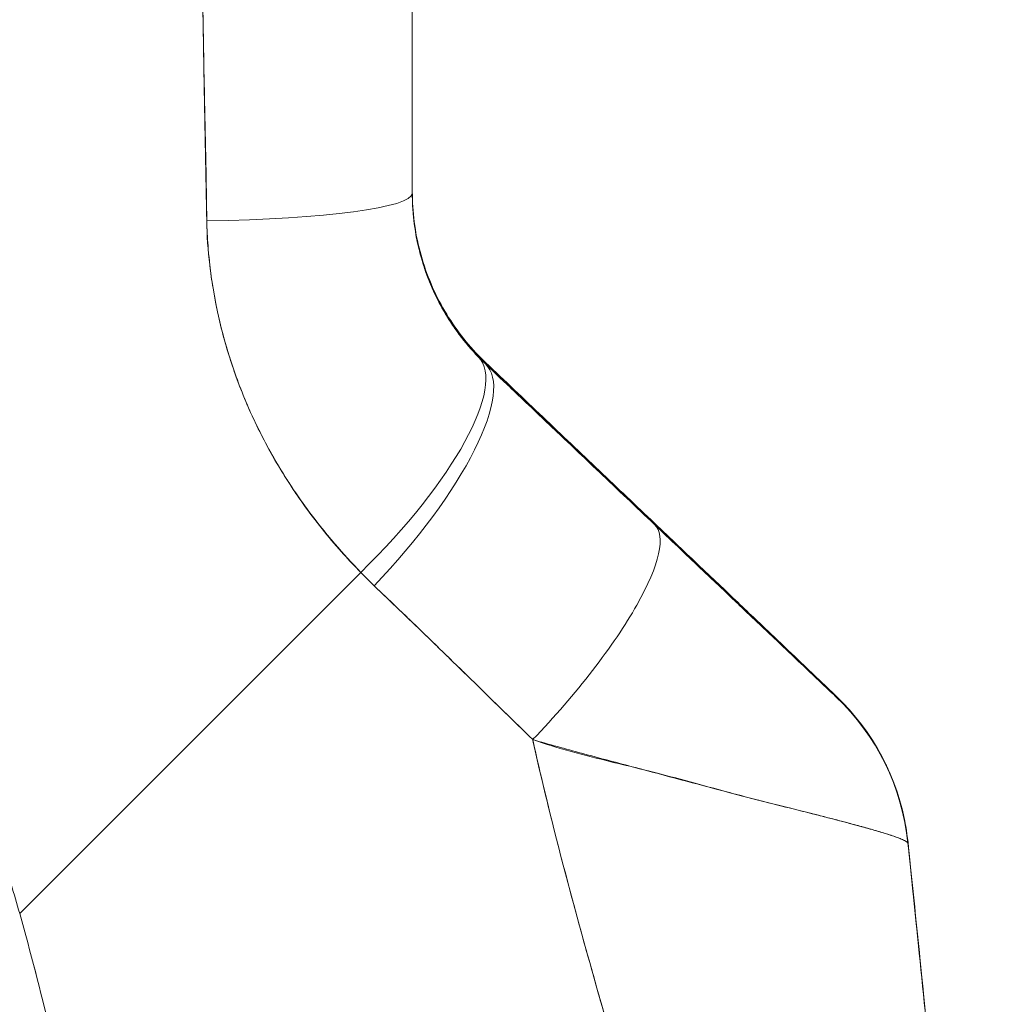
# Model space of a CAD drawing. Header units: inches. Extents: x 14 to 326, y 10 to 205.
# Tile 12 of 107: x 39.71 to 40.534, y 126.523 to 127.346. Entities that reach past the tile are written whole.
import ezdxf

# ---------------------------------------------------------------- set-up
doc = ezdxf.new("R2010")
doc.units = ezdxf.units.IN
doc.header["$LTSCALE"] = 20
doc.header["$MEASUREMENT"] = 0
doc.layers.add('Dimension (ANSI)', color=7, linetype='Continuous', lineweight=5)
doc.layers.add('Visible (ANSI)', color=7, linetype='Continuous', lineweight=5)
doc.styles.add('ROMANS', font='romans.shx')
doc.dimstyles.new('Default (ANSI)', dxfattribs={"dimscale": 20, "dimtxt": 0.08, "dimasz": 0.098425, "dimexe": 0.125, "dimexo": 0.0625, "dimgap": 0.031496, "dimtad": 0, "dimtih": 1, "dimtoh": 1, "dimrnd": 1e-08, "dimzin": 0, "dimdsep": 46, "dimtxsty": 'ROMANS', "dimcen": 0.09, "dimdle": 0.393701, "dimclrd": 256, "dimclre": 256, "dimclrt": 256, "dimadec": 0, "dimazin": 0, "dimtfac": 1.25, "dimtofl": 0, "dimtmove": 0, "dimatfit": 3, "dimfxl": 1, "dimtolj": 1, "dimtzin": 0, "dimlwd": -1, "dimlwe": -1, "dimarcsym": 0})

# ---------------------------------------------------------------- blocks, each defined once
blk = doc.blocks.new('*D46')
at = {"layer": 'Defpoints', "color": 0, "transparency": 16777216}
for p in [(37.54046, 152.54995), (37.54046, 102.54995), (50.13888, 102.54995)]:
    blk.add_point(p, dxfattribs=at)
at = {"layer": 'Dimension (ANSI)', "transparency": 16777216}
for p, q in [((38.79046, 152.54995), (52.63888, 152.54995)), ((50.13888, 150.58145), (50.13888, 131.64654)), ((50.13888, 104.51846), (50.13888, 123.45336)), ((38.79046, 102.54995), (52.63888, 102.54995))]:
    blk.add_line(p, q, dxfattribs=at)
for points in [[(49.8108, 150.58145), (50.46697, 150.58145), (50.13888, 152.54995)], [(49.8108, 104.51846), (50.46697, 104.51846), (50.13888, 102.54995)]]:
    blk.add_solid(points, dxfattribs=at)
at = {"layer": 'Dimension (ANSI)', "transparency": 16777216, "insert": (50.13888, 127.54995), "char_height": 1.6, "attachment_point": 5, "style": 'ROMANS'}
blk.add_mtext('\\A1;50.00{\\PCONT.\\PHINGE}', dxfattribs=at)

msp = doc.modelspace()

# ---------------------------------------------------------------- linework, layer by layer
at = {"layer": 'Visible (ANSI)'}
for p, q in [((40.09975, 127.05842), (40.09975, 127.05968)), ((40.09975, 127.05968), (40.09975, 127.05842)), ((39.71004, 126.59896), (39.9953, 126.88422)), ((39.9953, 126.88422), (39.71004, 126.59896)), ((40.19126, 126.54252), (40.19126, 126.54252)), ((40.19126, 126.54252), (40.19126, 126.54252)), ((40.19134, 126.54223), (40.19134, 126.54223)), ((40.19134, 126.54223), (40.19134, 126.54223))]:
    msp.add_line(p, q, dxfattribs=at)
for centre, major_axis, ratio, start_param, end_param in [((39.84163, 127.20105), (0.19685, 0), 0.118118, 4.839332, 6.283183), ((39.84163, 127.20105), (0.19685, 0), 0.118118, 4.83934, 6.283186), ((39.95241, 126.92735), (0.14142, 0.13693), 0.308946, 4.716515, 6.282254), ((40.30397, 127.24152), (-0.23769, -0.13973), 0.832676, 0.198413, 0.234126), ((40.30397, 127.24017), (-0.23796, -0.13928), 0.831459, 0.200719, 0.236431), ((39.96417, 126.9157), (0.13554, 0.14276), 0.305827, 4.703495, 6.282217), ((40.10551, 126.7815), (0.13555, 0.14275), 0.253962, 4.693282, 6.282231), ((40.10551, 126.7815), (0.13555, 0.14275), 0.253962, 4.693282, 6.282231), ((40.30966, 127.17403), (-0.37135, -0.21426), 0.948234, 0.233141, 0.272248), ((40.25732, 126.63819), (0.13558, 0.14272), 0.999995, 5.63215, 6.283185), ((40.25732, 126.6375), (0.1958, 0.02033), 0.999993, 0, 0.707587), ((40.25732, 126.6375), (0.15875, 0.1164), 0.999986, 5.753967, 6.461554)]:
    msp.add_ellipse(centre, major_axis=major_axis, ratio=ratio, start_param=start_param, end_param=end_param, dxfattribs=at)
for points, knots in [([(40.03848, 127.59077), (40.03848, 127.54548), (40.03848, 127.50084), (40.03848, 127.45688), (40.03848, 127.41291), (40.03848, 127.36961), (40.03848, 127.32697), (40.03848, 127.28434), (40.03848, 127.24236), (40.03848, 127.20105)], [0, 0, 0, 0, 0.333333, 0.333333, 0.333333, 0.666667, 0.666667, 0.666667, 1, 1, 1, 1]), ([(40.03848, 127.59077), (40.03848, 127.54359), (40.03848, 127.49647), (40.03848, 127.44942), (40.03848, 127.4039), (40.03848, 127.35845), (40.03848, 127.31307), (40.03848, 127.27567), (40.03848, 127.23832), (40.03848, 127.20105)], [0, 0, 0, 0, 0.361662, 0.361662, 0.361662, 0.711598, 0.711598, 0.711598, 1, 1, 1, 1]), ([(39.86077, 127.5788), (39.86093, 127.55259), (39.86126, 127.52561), (39.8616, 127.49803), (39.86179, 127.48289), (39.86199, 127.46756), (39.86217, 127.45208), (39.86219, 127.44996), (39.86222, 127.44784), (39.86224, 127.44572), (39.86233, 127.4379), (39.86241, 127.43004), (39.8625, 127.42215), (39.86275, 127.39848), (39.86301, 127.37449), (39.86336, 127.35023), (39.86352, 127.33947), (39.8637, 127.32865), (39.8639, 127.31779), (39.86395, 127.3151), (39.864, 127.31241), (39.86405, 127.30972), (39.86424, 127.30001), (39.86445, 127.29027), (39.86466, 127.28048), (39.86514, 127.25793), (39.86566, 127.23518), (39.86606, 127.21225), (39.86619, 127.20498), (39.8663, 127.1977), (39.8664, 127.19041), (39.86646, 127.18627), (39.86651, 127.18213), (39.86656, 127.17798)], [0, 0, 0, 0, 0.215172, 0.215172, 0.215172, 0.333333, 0.333333, 0.333333, 0.349511, 0.349511, 0.349511, 0.409038, 0.409038, 0.409038, 0.587512, 0.587512, 0.587512, 0.666667, 0.666667, 0.666667, 0.686219, 0.686219, 0.686219, 0.756792, 0.756792, 0.756792, 0.91937, 0.91937, 0.91937, 0.970836, 0.970836, 0.970836, 1, 1, 1, 1]), ([(39.86656, 127.17798), (39.86572, 127.21595), (39.86496, 127.2545), (39.8643, 127.29364), (39.86423, 127.29817), (39.86415, 127.30271), (39.86408, 127.30726), (39.86342, 127.34884), (39.86287, 127.39107), (39.86236, 127.43396), (39.86233, 127.43626), (39.86231, 127.43857), (39.86228, 127.44088), (39.86174, 127.48614), (39.86122, 127.53213), (39.86077, 127.5788)], [0, 0, 0, 0, 0.298748, 0.298748, 0.298748, 0.333333, 0.333333, 0.333333, 0.649666, 0.649666, 0.649666, 0.666667, 0.666667, 0.666667, 1, 1, 1, 1]), ([(39.71004, 126.59896), (39.70549, 126.61525), (39.70036, 126.63167), (39.69462, 126.64819), (39.68889, 126.66471), (39.68255, 126.68132), (39.67559, 126.69799), (39.66863, 126.71466), (39.66104, 126.73138), (39.6528, 126.74813), (39.64456, 126.76489), (39.63568, 126.78166), (39.62612, 126.79841), (39.61656, 126.81516), (39.60634, 126.83189), (39.59542, 126.84855), (39.58451, 126.86522), (39.5729, 126.88182), (39.56059, 126.8983), (39.54828, 126.91479), (39.53526, 126.93116), (39.52153, 126.94737), (39.50779, 126.96357), (39.49334, 126.97961), (39.47815, 126.99544), (39.46297, 127.01126), (39.44706, 127.02687), (39.43041, 127.04219), (39.41375, 127.05752), (39.39637, 127.07257), (39.37824, 127.08729), (39.36011, 127.10201), (39.34124, 127.11639), (39.32164, 127.13037), (39.30203, 127.14436), (39.28168, 127.15794), (39.2606, 127.17106), (39.23952, 127.18418), (39.21771, 127.19684), (39.19518, 127.20897), (39.17264, 127.2211), (39.14938, 127.2327), (39.12542, 127.24371), (39.10145, 127.25471), (39.07678, 127.26511), (39.05143, 127.27485), (39.0372, 127.28032), (39.02275, 127.28557), (39.0081, 127.2906)], [0, 0, 0, 0, 0.06426, 0.06426, 0.06426, 0.128523, 0.128523, 0.128523, 0.192785, 0.192785, 0.192785, 0.257047, 0.257047, 0.257047, 0.321309, 0.321309, 0.321309, 0.385571, 0.385571, 0.385571, 0.449834, 0.449834, 0.449834, 0.514096, 0.514096, 0.514096, 0.578358, 0.578358, 0.578358, 0.64262, 0.64262, 0.64262, 0.706882, 0.706882, 0.706882, 0.771145, 0.771145, 0.771145, 0.835407, 0.835407, 0.835407, 0.899669, 0.899669, 0.899669, 0.963931, 0.963931, 0.963931, 1, 1, 1, 1]), ([(40.09387, 127.06552), (40.0824, 127.07739), (40.07234, 127.09078), (40.06405, 127.10543), (40.05576, 127.12008), (40.04927, 127.136), (40.04496, 127.15239), (40.04065, 127.16878), (40.03848, 127.18563), (40.03848, 127.20249)], [0, 0, 0, 0, 0.333333, 0.333333, 0.333333, 0.666667, 0.666667, 0.666667, 1, 1, 1, 1]), ([(40.03848, 127.20206), (40.03848, 127.18968), (40.03959, 127.17963), (40.04085, 127.17155), (40.0421, 127.16348), (40.04355, 127.15739), (40.04431, 127.15431), (40.04506, 127.15124), (40.04507, 127.15117), (40.04432, 127.15411), (40.04358, 127.15706), (40.04213, 127.16303), (40.04087, 127.17103), (40.03961, 127.17903), (40.03848, 127.18907), (40.03848, 127.20147)], [0, 0, 0, 0, 0.2, 0.2, 0.2, 0.4, 0.4, 0.4, 0.6, 0.6, 0.6, 0.8, 0.8, 0.8, 1, 1, 1, 1]), ([(40.03848, 127.20105), (40.03848, 127.1977), (40.03857, 127.19436), (40.03874, 127.19103), (40.03916, 127.18269), (40.04012, 127.17443), (40.04158, 127.1663), (40.04287, 127.1591), (40.04456, 127.152), (40.04662, 127.14506), (40.04844, 127.13893), (40.05055, 127.13292), (40.05293, 127.12706), (40.05504, 127.12187), (40.05735, 127.11681), (40.05986, 127.11188), (40.06208, 127.1075), (40.06446, 127.10323), (40.06698, 127.09909), (40.06924, 127.09536), (40.0716, 127.09174), (40.07407, 127.08822), (40.07632, 127.08501), (40.07865, 127.08189), (40.08105, 127.07886), (40.08328, 127.07604), (40.08558, 127.0733), (40.08793, 127.07065), (40.08988, 127.06845), (40.09186, 127.06631), (40.09387, 127.06424)], [0, 0, 0, 0, 0.063513, 0.063513, 0.063513, 0.222312, 0.222312, 0.222312, 0.363, 0.363, 0.363, 0.4873, 0.4873, 0.4873, 0.597282, 0.597282, 0.597282, 0.695064, 0.695064, 0.695064, 0.782876, 0.782876, 0.782876, 0.863021, 0.863021, 0.863021, 0.937815, 0.937815, 0.937815, 1, 1, 1, 1]), ([(40.03848, 127.20105), (40.03848, 127.18421), (40.04065, 127.16737), (40.04496, 127.151), (40.04927, 127.13462), (40.05575, 127.11872), (40.06405, 127.10409), (40.07234, 127.08946), (40.0824, 127.07608), (40.09387, 127.06424)], [0, 0, 0, 0, 0.333333, 0.333333, 0.333333, 0.666667, 0.666667, 0.666667, 1, 1, 1, 1]), ([(39.9953, 126.88422), (39.99043, 126.88917), (39.98571, 126.89418), (39.98113, 126.89926), (39.97556, 126.90544), (39.9702, 126.91172), (39.96505, 126.91807), (39.95944, 126.92499), (39.95409, 126.93199), (39.94898, 126.93908), (39.94584, 126.94344), (39.94278, 126.94782), (39.93982, 126.95223), (39.93742, 126.95581), (39.93508, 126.95941), (39.9328, 126.96302), (39.92702, 126.97217), (39.92163, 126.98142), (39.91661, 126.99076), (39.91087, 127.00145), (39.90563, 127.01227), (39.90089, 127.02321), (39.90065, 127.02376), (39.90041, 127.02431), (39.90018, 127.02486), (39.89502, 127.03687), (39.89046, 127.04903), (39.88649, 127.06129), (39.88225, 127.07436), (39.8787, 127.08754), (39.87581, 127.10079), (39.87545, 127.10246), (39.8751, 127.10413), (39.87476, 127.1058), (39.87126, 127.1229), (39.86888, 127.1401), (39.86759, 127.15723), (39.86707, 127.16416), (39.86673, 127.17108), (39.86656, 127.17798)], [0, 0, 0, 0, 0.057355, 0.057355, 0.057355, 0.127207, 0.127207, 0.127207, 0.203207, 0.203207, 0.203207, 0.25, 0.25, 0.25, 0.287987, 0.287987, 0.287987, 0.384242, 0.384242, 0.384242, 0.494472, 0.494472, 0.494472, 0.5, 0.5, 0.5, 0.620982, 0.620982, 0.620982, 0.75, 0.75, 0.75, 0.766262, 0.766262, 0.766262, 0.932672, 0.932672, 0.932672, 1, 1, 1, 1]), ([(39.86656, 127.17798), (39.86666, 127.16573), (39.86753, 127.15347), (39.869, 127.1412), (39.86977, 127.13477), (39.87071, 127.12834), (39.87179, 127.1219), (39.87329, 127.11294), (39.87506, 127.10396), (39.87716, 127.09495), (39.87944, 127.08512), (39.88212, 127.07524), (39.88523, 127.06526), (39.88941, 127.05188), (39.89438, 127.03831), (39.90032, 127.02451), (39.90287, 127.01859), (39.90559, 127.01263), (39.9085, 127.00662), (39.91457, 126.99407), (39.92146, 126.98133), (39.92933, 126.96848), (39.93205, 126.96405), (39.93489, 126.9596), (39.93785, 126.95514), (39.94, 126.9519), (39.94222, 126.94866), (39.9445, 126.94541), (39.94987, 126.9378), (39.95561, 126.93018), (39.96168, 126.92259), (39.96558, 126.91771), (39.96962, 126.91283), (39.97377, 126.90799), (39.98064, 126.89997), (39.98784, 126.89202), (39.9953, 126.88422)], [0, 0, 0, 0, 0.13127, 0.13127, 0.13127, 0.2, 0.2, 0.2, 0.295706, 0.295706, 0.295706, 0.4, 0.4, 0.4, 0.539952, 0.539952, 0.539952, 0.6, 0.6, 0.6, 0.725303, 0.725303, 0.725303, 0.768562, 0.768562, 0.768562, 0.8, 0.8, 0.8, 0.873831, 0.873831, 0.873831, 0.921366, 0.921366, 0.921366, 1, 1, 1, 1]), ([(40.24109, 126.92534), (40.22577, 126.9399), (40.21032, 126.95459), (40.19474, 126.9694), (40.17916, 126.9842), (40.16345, 126.99913), (40.14762, 127.01418), (40.13179, 127.02923), (40.11584, 127.0444), (40.09975, 127.05968)], [0, 0, 0, 0, 0.333333, 0.333333, 0.333333, 0.666667, 0.666667, 0.666667, 1, 1, 1, 1]), ([(40.09975, 127.05842), (40.11269, 127.04614), (40.12556, 127.03391), (40.13836, 127.02176), (40.14144, 127.01883), (40.14452, 127.01591), (40.14759, 127.013), (40.16139, 126.9999), (40.17509, 126.98689), (40.18869, 126.97397), (40.1907, 126.97207), (40.19271, 126.97016), (40.19471, 126.96826), (40.2103, 126.95346), (40.22577, 126.93877), (40.24109, 126.92422)], [0, 0, 0, 0, 0.268639, 0.268639, 0.268639, 0.333333, 0.333333, 0.333333, 0.623788, 0.623788, 0.623788, 0.666667, 0.666667, 0.666667, 1, 1, 1, 1]), ([(40.09975, 127.05842), (40.11584, 127.04315), (40.13179, 127.028), (40.14762, 127.01297), (40.16345, 126.99794), (40.17916, 126.98303), (40.19474, 126.96823), (40.21032, 126.95344), (40.22577, 126.93877), (40.24109, 126.92422)], [0, 0, 0, 0, 0.333333, 0.333333, 0.333333, 0.666667, 0.666667, 0.666667, 1, 1, 1, 1]), ([(40.3929, 126.78091), (40.39302, 126.78081), (40.392, 126.78178), (40.38989, 126.7838), (40.38778, 126.78582), (40.38456, 126.78889), (40.38016, 126.79308), (40.37576, 126.79727), (40.37018, 126.80258), (40.36357, 126.80887), (40.35697, 126.81516), (40.34933, 126.82243), (40.3408, 126.83054), (40.33227, 126.83866), (40.32284, 126.84762), (40.3126, 126.85736), (40.30236, 126.8671), (40.29131, 126.87761), (40.27939, 126.88893), (40.26748, 126.90025), (40.25471, 126.9124), (40.24109, 126.92534)], [0, 0, 0, 0, 0.142857, 0.142857, 0.142857, 0.285714, 0.285714, 0.285714, 0.428571, 0.428571, 0.428571, 0.571429, 0.571429, 0.571429, 0.714286, 0.714286, 0.714286, 0.857143, 0.857143, 0.857143, 1, 1, 1, 1]), ([(40.24109, 126.92422), (40.24766, 126.91798), (40.25428, 126.9117), (40.26087, 126.90544), (40.26835, 126.89833), (40.2758, 126.89127), (40.28313, 126.88431), (40.29041, 126.8774), (40.29757, 126.8706), (40.30454, 126.86399), (40.31085, 126.858), (40.31699, 126.85216), (40.32293, 126.84653), (40.32825, 126.84149), (40.33339, 126.8366), (40.33833, 126.83192), (40.3402, 126.83014), (40.34205, 126.82839), (40.34386, 126.82667), (40.34637, 126.82429), (40.34882, 126.82197), (40.35119, 126.81972), (40.35496, 126.81614), (40.35856, 126.81273), (40.36193, 126.80953), (40.36506, 126.80656), (40.368, 126.80378), (40.37073, 126.80118), (40.37325, 126.7988), (40.37559, 126.79658), (40.37773, 126.79455), (40.37826, 126.79405), (40.37878, 126.79356), (40.37928, 126.79308), (40.38065, 126.79179), (40.38192, 126.79058), (40.3831, 126.78946), (40.38459, 126.78806), (40.38592, 126.78679), (40.38709, 126.78569), (40.38817, 126.78467), (40.38911, 126.78378), (40.3899, 126.78303), (40.39063, 126.78235), (40.39123, 126.78178), (40.39169, 126.78134), (40.39212, 126.78094), (40.39244, 126.78064), (40.39264, 126.78046), (40.39282, 126.78028), (40.39291, 126.7802), (40.3929, 126.78022)], [0, 0, 0, 0, 0.090139, 0.090139, 0.090139, 0.192543, 0.192543, 0.192543, 0.294178, 0.294178, 0.294178, 0.386219, 0.386219, 0.386219, 0.468683, 0.468683, 0.468683, 0.5, 0.5, 0.5, 0.543483, 0.543483, 0.543483, 0.612641, 0.612641, 0.612641, 0.676614, 0.676614, 0.676614, 0.73542, 0.73542, 0.73542, 0.75, 0.75, 0.75, 0.789344, 0.789344, 0.789344, 0.838902, 0.838902, 0.838902, 0.884415, 0.884415, 0.884415, 0.926226, 0.926226, 0.926226, 0.964707, 0.964707, 0.964707, 1, 1, 1, 1]), ([(40.24109, 126.92422), (40.25471, 126.91129), (40.26748, 126.89916), (40.27939, 126.88785), (40.29131, 126.87655), (40.30236, 126.86606), (40.3126, 126.85634), (40.32284, 126.84662), (40.33227, 126.83767), (40.3408, 126.82957), (40.34933, 126.82148), (40.35697, 126.81423), (40.36358, 126.80797), (40.37018, 126.8017), (40.37576, 126.79641), (40.38016, 126.79225), (40.38456, 126.78808), (40.38777, 126.78504), (40.38989, 126.78304), (40.392, 126.78104), (40.39302, 126.78009), (40.3929, 126.78022)], [0, 0, 0, 0, 0.142857, 0.142857, 0.142857, 0.285714, 0.285714, 0.285714, 0.428571, 0.428571, 0.428571, 0.571429, 0.571429, 0.571429, 0.714286, 0.714286, 0.714286, 0.857143, 0.857143, 0.857143, 1, 1, 1, 1]), ([(40.00662, 126.87298), (40.02047, 126.85974), (40.03462, 126.8462), (40.04904, 126.83225), (40.05457, 126.82691), (40.06014, 126.8215), (40.06575, 126.81604), (40.06608, 126.81572), (40.06641, 126.8154), (40.06674, 126.81508), (40.07545, 126.80661), (40.08425, 126.79803), (40.09318, 126.78934), (40.10822, 126.77471), (40.12361, 126.7598), (40.13917, 126.74436)], [0, 0, 0, 0, 0.333333, 0.333333, 0.333333, 0.461137, 0.461137, 0.461137, 0.468697, 0.468697, 0.468697, 0.666667, 0.666667, 0.666667, 1, 1, 1, 1]), ([(40.13917, 126.74436), (40.12288, 126.76031), (40.10665, 126.7762), (40.09043, 126.79203), (40.07475, 126.80733), (40.05907, 126.82257), (40.04333, 126.83778), (40.03115, 126.84953), (40.01893, 126.86126), (40.00662, 126.87298)], [0, 0, 0, 0, 0.368344, 0.368344, 0.368344, 0.724557, 0.724557, 0.724557, 1, 1, 1, 1]), ([(40.3929, 126.78022), (40.3929, 126.78029), (40.3929, 126.78037), (40.3929, 126.78045), (40.3929, 126.78053), (40.3929, 126.7806), (40.3929, 126.78068), (40.3929, 126.78076), (40.3929, 126.78083), (40.3929, 126.78091)], [0, 0, 0, 0, 0.333333, 0.333333, 0.333333, 0.666667, 0.666667, 0.666667, 1, 1, 1, 1]), ([(40.13917, 126.74436), (40.13932, 126.74367), (40.13948, 126.74298), (40.13963, 126.74229), (40.14855, 126.70264), (40.15832, 126.66357), (40.16859, 126.62492), (40.17886, 126.58627), (40.18961, 126.54805), (40.20048, 126.51015), (40.21134, 126.47225), (40.22231, 126.43466), (40.23303, 126.39733), (40.24374, 126.36), (40.25419, 126.32294), (40.26401, 126.28614), (40.27383, 126.24934), (40.28302, 126.21281), (40.29123, 126.17662), (40.29944, 126.14044), (40.30667, 126.10459), (40.31257, 126.06921)], [0, 0, 0, 0, 0.002892, 0.002892, 0.002892, 0.169077, 0.169077, 0.169077, 0.335261, 0.335261, 0.335261, 0.501446, 0.501446, 0.501446, 0.667631, 0.667631, 0.667631, 0.833815, 0.833815, 0.833815, 1, 1, 1, 1]), ([(40.45312, 126.65777), (40.45312, 126.658), (40.45289, 126.65829), (40.45245, 126.65863), (40.45198, 126.659), (40.45126, 126.65944), (40.45029, 126.65994), (40.44925, 126.66047), (40.44793, 126.66106), (40.44633, 126.66171), (40.44566, 126.66198), (40.44493, 126.66226), (40.44415, 126.66255), (40.44297, 126.66299), (40.44167, 126.66345), (40.44025, 126.66393), (40.43774, 126.66478), (40.43486, 126.6657), (40.4316, 126.66669), (40.42814, 126.66774), (40.42426, 126.66887), (40.41996, 126.67007), (40.41911, 126.67031), (40.41825, 126.67055), (40.41737, 126.6708), (40.41353, 126.67187), (40.40938, 126.673), (40.40492, 126.67419), (40.39918, 126.67573), (40.39292, 126.67737), (40.38615, 126.67911), (40.38189, 126.6802), (40.37743, 126.68133), (40.37277, 126.68251), (40.36975, 126.68328), (40.36664, 126.68406), (40.36345, 126.68486), (40.35509, 126.68696), (40.34615, 126.6892), (40.33658, 126.69162), (40.32823, 126.69374), (40.3194, 126.69599), (40.31006, 126.69843), (40.30837, 126.69886), (40.30668, 126.69931), (40.30496, 126.69976), (40.29328, 126.70282), (40.28084, 126.70614), (40.2679, 126.7096), (40.25548, 126.71292), (40.24259, 126.71636), (40.22945, 126.71985), (40.228, 126.72023), (40.22654, 126.72062), (40.22508, 126.72101), (40.21039, 126.72491), (40.19539, 126.72886), (40.18006, 126.733), (40.1667, 126.73661), (40.15308, 126.74036), (40.13917, 126.74436)], [0, 0, 0, 0, 0.045131, 0.045131, 0.045131, 0.093426, 0.093426, 0.093426, 0.144884, 0.144884, 0.144884, 0.166667, 0.166667, 0.166667, 0.199814, 0.199814, 0.199814, 0.258524, 0.258524, 0.258524, 0.321011, 0.321011, 0.321011, 0.333333, 0.333333, 0.333333, 0.387116, 0.387116, 0.387116, 0.456419, 0.456419, 0.456419, 0.5, 0.5, 0.5, 0.528256, 0.528256, 0.528256, 0.602165, 0.602165, 0.602165, 0.666667, 0.666667, 0.666667, 0.678273, 0.678273, 0.678273, 0.757412, 0.757412, 0.757412, 0.833333, 0.833333, 0.833333, 0.841729, 0.841729, 0.841729, 0.926303, 0.926303, 0.926303, 1, 1, 1, 1]), ([(40.13917, 126.74436), (40.1498, 126.74059), (40.16062, 126.73734), (40.17144, 126.73436), (40.18257, 126.7313), (40.19371, 126.72854), (40.20469, 126.72587), (40.21314, 126.72381), (40.22151, 126.72181), (40.22972, 126.71977), (40.22986, 126.71974), (40.22999, 126.71971), (40.23013, 126.71967), (40.23282, 126.71901), (40.23549, 126.71834), (40.23814, 126.71767), (40.24941, 126.71482), (40.26038, 126.71193), (40.27094, 126.70907), (40.2818, 126.70614), (40.29222, 126.70325), (40.30215, 126.70056), (40.30494, 126.6998), (40.30768, 126.69906), (40.31039, 126.69834), (40.3163, 126.69677), (40.32201, 126.69528), (40.32752, 126.69386), (40.32869, 126.69356), (40.32984, 126.69327), (40.33098, 126.69297), (40.3402, 126.69062), (40.34887, 126.68846), (40.357, 126.68644), (40.3626, 126.68505), (40.36795, 126.68372), (40.37306, 126.68244), (40.37542, 126.68185), (40.37772, 126.68126), (40.37998, 126.68069), (40.38711, 126.67888), (40.39371, 126.67717), (40.3998, 126.67556), (40.40585, 126.67396), (40.41138, 126.67246), (40.41641, 126.67107), (40.41679, 126.67096), (40.41717, 126.67085), (40.41755, 126.67075), (40.42207, 126.66949), (40.42617, 126.66832), (40.42983, 126.66723), (40.43177, 126.66665), (40.4336, 126.66609), (40.4353, 126.66555), (40.43703, 126.66501), (40.43864, 126.66449), (40.44011, 126.66398), (40.44161, 126.66348), (40.44297, 126.66299), (40.44421, 126.66253), (40.44538, 126.66209), (40.44643, 126.66167), (40.44737, 126.66128), (40.44929, 126.66047), (40.45072, 126.65975), (40.45168, 126.65915), (40.45264, 126.65856), (40.45312, 126.65809), (40.45312, 126.65777)], [0, 0, 0, 0, 0.059089, 0.059089, 0.059089, 0.119883, 0.119883, 0.119883, 0.166667, 0.166667, 0.166667, 0.167443, 0.167443, 0.167443, 0.182749, 0.182749, 0.182749, 0.247761, 0.247761, 0.247761, 0.314587, 0.314587, 0.314587, 0.333333, 0.333333, 0.333333, 0.374243, 0.374243, 0.374243, 0.382853, 0.382853, 0.382853, 0.452216, 0.452216, 0.452216, 0.5, 0.5, 0.5, 0.522064, 0.522064, 0.522064, 0.591884, 0.591884, 0.591884, 0.661356, 0.661356, 0.661356, 0.666667, 0.666667, 0.666667, 0.730236, 0.730236, 0.730236, 0.764063, 0.764063, 0.764063, 0.798519, 0.798519, 0.798519, 0.833333, 0.833333, 0.833333, 0.866245, 0.866245, 0.866245, 0.933397, 0.933397, 0.933397, 1, 1, 1, 1]), ([(40.31257, 126.06921), (40.30813, 126.09582), (40.30294, 126.1227), (40.29715, 126.14978), (40.29136, 126.17687), (40.28496, 126.20417), (40.27811, 126.23163), (40.27125, 126.2591), (40.26394, 126.28673), (40.25633, 126.31451), (40.24872, 126.34229), (40.24081, 126.37022), (40.23275, 126.3983), (40.22469, 126.42638), (40.21648, 126.45461), (40.20828, 126.48301), (40.20009, 126.51141), (40.1919, 126.53998), (40.18389, 126.56876), (40.17588, 126.59753), (40.16804, 126.62652), (40.16053, 126.65576), (40.15302, 126.68501), (40.14585, 126.71452), (40.13917, 126.74436)], [0, 0, 0, 0, 0.125, 0.125, 0.125, 0.25, 0.25, 0.25, 0.375, 0.375, 0.375, 0.5, 0.5, 0.5, 0.625, 0.625, 0.625, 0.75, 0.75, 0.75, 0.875, 0.875, 0.875, 1, 1, 1, 1]), ([(40.43395, 126.72486), (40.43395, 126.72486), (40.43399, 126.72477), (40.4345, 126.72375), (40.4361, 126.72065), (40.43985, 126.71172), (40.4411, 126.70862), (40.44442, 126.69945), (40.44663, 126.69256), (40.45051, 126.67679), (40.45217, 126.66771), (40.45316, 126.65835)], [0.3053012, 0.3053012, 0.3053012, 0.3053012, 0.3282081, 0.3282081, 0.4477594, 0.4477594, 0.495353, 0.495353, 0.5678014, 0.5678014, 0.6452297, 0.6452297, 0.6452297, 0.6452297]), ([(40.45316, 126.65835), (40.45316, 126.65835), (40.45316, 126.65834), (40.45316, 126.65834), (40.45315, 126.65832), (40.45311, 126.65833), (40.45307, 126.65829)], [0.4867701, 0.4867701, 0.4867701, 0.4867701, 0.5003034, 0.5003034, 0.5003034, 0.7070296, 0.7070296, 0.7070296, 0.7070296]), ([(40.4531, 126.65804), (40.4531, 126.65804), (40.45311, 126.65803), (40.45312, 126.65803), (40.45314, 126.65803), (40.45316, 126.65803), (40.45317, 126.65803), (40.45318, 126.65804), (40.45319, 126.65805), (40.45319, 126.65808)], [0.2969377, 0.2969377, 0.2969377, 0.2969377, 0.3333333, 0.3333333, 0.3333333, 0.431915, 0.431915, 0.431915, 0.5145442, 0.5145442, 0.5145442, 0.5145442]), ([(40.49185, 126.15076), (40.49122, 126.18864), (40.48974, 126.22798), (40.48751, 126.26851), (40.48529, 126.30904), (40.48234, 126.35075), (40.47882, 126.39338), (40.47531, 126.43601), (40.47124, 126.47955), (40.46686, 126.52377), (40.46249, 126.56784), (40.45781, 126.61258), (40.45312, 126.65777)], [0, 0, 0, 0, 0.250198, 0.250198, 0.250198, 0.500396, 0.500396, 0.500396, 0.750593, 0.750593, 0.750593, 1, 1, 1, 1]), ([(40.45312, 126.65777), (40.45632, 126.62693), (40.45952, 126.59629), (40.46262, 126.56592), (40.46639, 126.52893), (40.47001, 126.49235), (40.47332, 126.45632), (40.47664, 126.42028), (40.47964, 126.38479), (40.48222, 126.35), (40.48481, 126.3152), (40.48696, 126.2811), (40.48859, 126.24784), (40.49022, 126.21458), (40.49133, 126.18217), (40.49185, 126.15076)], [0, 0, 0, 0, 0.170255, 0.170255, 0.170255, 0.377691, 0.377691, 0.377691, 0.585128, 0.585128, 0.585128, 0.792564, 0.792564, 0.792564, 1, 1, 1, 1]), ([(40.45319, 126.65808), (40.46165, 126.5765), (40.47024, 126.49492), (40.48248, 126.35189), (40.48684, 126.29042), (40.48999, 126.21753), (40.49043, 126.20596), (40.49092, 126.19056), (40.49104, 126.18653), (40.49126, 126.17872), (40.49136, 126.17486), (40.49147, 126.17006), (40.49151, 126.1686), (40.49159, 126.16482), (40.49163, 126.16306), (40.49176, 126.15658), (40.49175, 126.1566), (40.49177, 126.15553), (40.49177, 126.15537), (40.49177, 126.15537)], [0, 0, 0, 0, 0.62501, 0.62501, 1.093866, 1.093866, 1.181845, 1.181845, 1.213164, 1.213164, 1.2448, 1.2448, 1.260533, 1.260533, 1.292348, 1.292348, 1.419905, 1.419905, 1.535008, 1.535008, 1.535008, 1.535008]), ([(39.88231, 125.87408), (39.87289, 125.90102), (39.86433, 125.92832), (39.8564, 125.95605), (39.84847, 125.98378), (39.84118, 126.01194), (39.83429, 126.04058), (39.8274, 126.06921), (39.82091, 126.09832), (39.81461, 126.12789), (39.80832, 126.15747), (39.8022, 126.18752), (39.79607, 126.218), (39.78994, 126.24848), (39.78379, 126.27939), (39.77743, 126.31067), (39.77106, 126.34194), (39.76449, 126.37358), (39.75753, 126.40548), (39.75058, 126.43738), (39.74324, 126.46954), (39.73537, 126.50183), (39.7275, 126.53413), (39.7191, 126.56655), (39.71004, 126.59896)], [0, 0, 0, 0, 0.125, 0.125, 0.125, 0.25, 0.25, 0.25, 0.375, 0.375, 0.375, 0.5, 0.5, 0.5, 0.625, 0.625, 0.625, 0.75, 0.75, 0.75, 0.875001, 0.875001, 0.875001, 1, 1, 1, 1]), ([(39.71004, 126.59896), (39.7191, 126.56656), (39.7275, 126.53415), (39.73536, 126.50186), (39.74323, 126.46957), (39.75057, 126.43741), (39.75753, 126.40551), (39.76448, 126.3736), (39.77106, 126.34196), (39.77742, 126.31069), (39.78378, 126.27941), (39.78994, 126.24849), (39.79607, 126.21801), (39.8022, 126.18753), (39.80831, 126.15748), (39.81461, 126.12791), (39.82091, 126.09833), (39.82739, 126.06922), (39.83428, 126.04058), (39.84117, 126.01195), (39.84847, 125.98378), (39.8564, 125.95605), (39.86433, 125.92832), (39.87289, 125.90102), (39.88231, 125.87408)], [0, 0, 0, 0, 0.124961, 0.124961, 0.124961, 0.249967, 0.249967, 0.249967, 0.374972, 0.374972, 0.374972, 0.499978, 0.499978, 0.499978, 0.624983, 0.624983, 0.624983, 0.749989, 0.749989, 0.749989, 0.874994, 0.874994, 0.874994, 1, 1, 1, 1])]:
    msp.add_open_spline(points, degree=3, knots=knots, dxfattribs=at)
for points in [[(40.45301, 126.65806), (40.45301, 126.65807), (40.45301, 126.65807), (40.45301, 126.65807)], [(40.45304, 126.65855), (40.45306, 126.65854), (40.45308, 126.65851), (40.45312, 126.65846)], [(40.45312, 126.65846), (40.45309, 126.65849), (40.45306, 126.6585), (40.45304, 126.65851)], [(40.45314, 126.65833), (40.45314, 126.65829), (40.45315, 126.65824), (40.45315, 126.6582)]]:
    msp.add_open_spline(points, degree=3, dxfattribs=at)

# ---------------------------------------------------------------- dimensions: what is measured, and where the dimension line sits
at = {"layer": 'Dimension (ANSI)'}
dim = msp.add_linear_dim(base=(50.13888, 102.54995), p1=(37.54046, 152.54995), p2=(37.54046, 102.54995), angle=90, text='<>{\\PCONT.\\PHINGE}', dimstyle='Default (ANSI)', override={"dimdec": 2, "dimtp": 0, "dimtm": 0, "dimtdec": 2, "dimatfit": 1}, dxfattribs=at)
dim.commit()
dim.dimension.update_dxf_attribs({"geometry": '*D46', "text_midpoint": (50.13888, 127.54995), "dimtype": 160})

doc.saveas('drawing.dxf')
